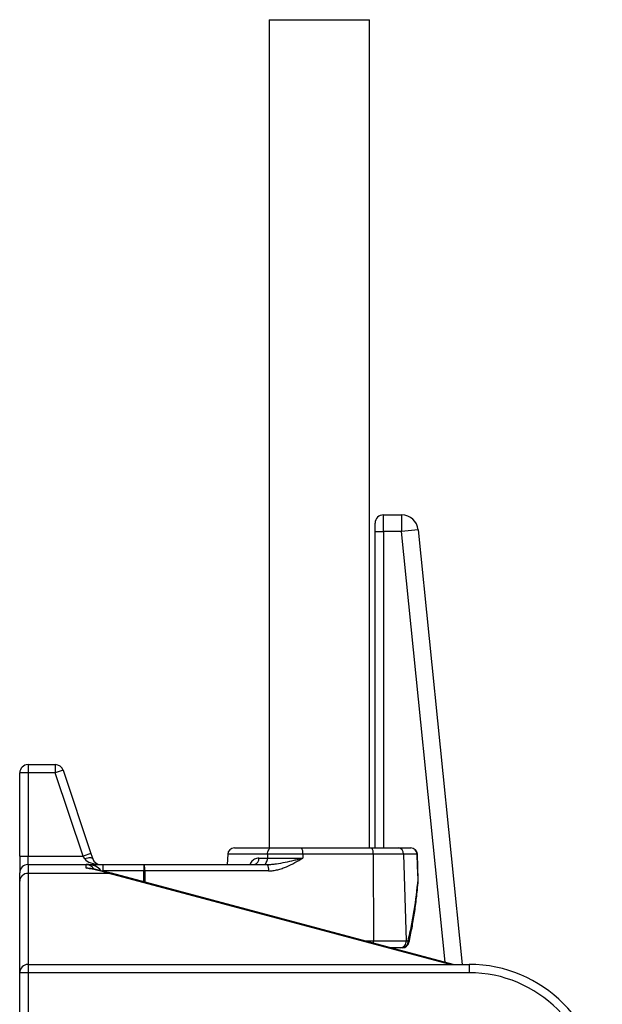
# Model space of a CAD drawing. Header units: millimetres. Extents: x 2817 to 14582, y 2229 to 15574.
# Tile 17 of 23: x 9807 to 11557, y 5484 to 8441. Entities that reach past the tile are written whole.
import ezdxf

# ---------------------------------------------------------------- set-up
doc = ezdxf.new("R2010")
doc.units = ezdxf.units.MM
doc.header["$LTSCALE"] = 5

msp = doc.modelspace()

# ---------------------------------------------------------------- linework, layer by layer
at = {"color": 7, "linetype": 'Continuous', "lineweight": 25}
for p, q in [((10556.4, 8440.6), (10556.4, 5953.5)), ((10556.4, 8440.6), (10857.9, 8440.6)), ((10857.9, 5953.5), (10857.9, 8440.6)), ((10899.6, 6953.5), (10954.4, 6953.5)), ((10899.6, 6953.5), (10899.6, 6953.5)), ((10899.6, 6953.5), (10954.4, 6953.5)), ((10954.4, 6953.5), (10954.4, 6903.5)), ((10954.4, 6953.5), (10954.4, 6953.5)), ((10874.6, 6928.5), (10874.6, 6928.5)), ((10874.6, 5953.5), (10874.6, 6928.5)), ((10875.1, 6903.5), (10900.1, 6903.5)), ((10954.4, 6903.5), (10900.1, 6903.5)), ((11004.2, 6908.6), (10954.4, 6903.5)), ((11004.2, 6908.6), (11004.2, 6908.6)), ((11004.2, 6908.6), (11136.3, 5603.5)), ((9832.1, 6203.5), (9914.1, 6203.5)), ((9832.1, 6203.5), (9832.1, 6178.5)), ((9914.1, 6203.5), (9914.1, 6178.5)), ((9937.8, 6186.4), (9914.1, 6178.5)), ((9937.8, 6186.4), (10021.1, 5936.4)), ((9832.1, 6178.5), (9807.1, 6178.5)), ((9807.1, 5928.5), (9807.1, 6178.5)), ((9832.1, 6178.5), (9832.1, 5928.5)), ((9914.1, 6178.5), (9832.1, 6178.5)), ((9997.4, 5928.5), (9914.1, 6178.5)), ((10451.9, 5953.5), (10563.3, 5953.5)), ((10563.3, 5953.5), (10654, 5953.5)), ((10654, 5953.5), (10865.4, 5953.5)), ((10865.4, 5953.5), (10944, 5953.5)), ((10944, 5953.5), (10981.7, 5953.5)), ((9807.1, 5928.5), (9832.1, 5928.5)), ((9807.1, 5928.5), (9807.1, 5878.5)), ((9832.1, 5903.5), (9832.1, 5928.5)), ((9832.1, 5928.5), (9997.4, 5928.5)), ((10021.1, 5936.4), (9997.4, 5928.5)), ((10002.7, 5920.6), (9997.4, 5928.5)), ((10021.1, 5936.4), (10026.4, 5920.6)), ((10431.9, 5934.2), (10430.8, 5903.5)), ((10525.6, 5922.8), (10551.4, 5922.8)), ((10551.6, 5934.2), (10551.4, 5922.8)), ((10551.4, 5922.8), (10657.4, 5922.8)), ((10657.4, 5934.2), (10551.6, 5934.2)), ((10657.4, 5934.2), (10657.4, 5922.8)), ((10868.7, 5934.2), (10657.4, 5934.2)), ((10868.7, 5934.2), (10870.2, 5674.2)), ((10960.4, 5934.2), (10868.7, 5934.2)), ((10960.4, 5934.2), (10967.9, 5674.2)), ((11000.9, 5934.2), (10960.4, 5934.2)), ((11004.4, 5858.2), (11001.7, 5934.3)), ((9832.1, 5903.5), (9832.1, 5876.6)), ((9832.1, 5903.5), (10007.1, 5903.5)), ((10007.1, 5892.4), (10007.1, 5903.5)), ((10007.1, 5903.5), (10057.1, 5903.5)), ((10057.1, 5903.5), (10057.1, 5883.6)), ((10057.1, 5903.5), (10179.8, 5903.5)), ((10179.8, 5903.5), (10179.8, 5884.2)), ((10179.8, 5903.5), (10551.3, 5903.5)), ((9807.1, 5853.2), (9807.1, 5878.5)), ((9832.1, 5876.6), (9832.1, 5603.5)), ((10076.1, 5876.6), (9832.1, 5876.6)), ((10179.8, 5884.2), (10057.1, 5884.2)), ((11109.5, 5603.5), (10082.5, 5877.4)), ((10554.7, 5884.2), (10183.1, 5884.2)), ((9807.1, 5578.5), (9807.1, 5853.2)), ((10870.2, 5674.2), (10967.9, 5674.2)), ((10951.5, 5653.5), (10922, 5653.5)), ((10956.9, 5653.5), (10951.5, 5653.5)), ((10967.9, 5674.2), (10973.7, 5674.2)), ((9832.1, 5603.5), (9832.1, 5578.5)), ((9832.1, 5603.5), (11157.1, 5603.5)), ((11157.1, 5603.5), (11157.1, 5578.5)), ((9832.1, 5578.5), (9807.1, 5578.5)), ((9807.1, 4868.8), (9807.1, 5578.5)), ((11157.1, 5578.5), (9832.1, 5578.5)), ((9832.1, 5578.5), (9832.1, 4868.8))]:
    msp.add_line(p, q, dxfattribs=at)
at = {"color": 8, "linetype": 'Continuous', "lineweight": 25}
for p, q in [((10875.1, 5953.5), (10875.1, 6903.5)), ((10900.1, 6903.5), (10900.1, 5953.5)), ((11085.4, 5610), (10954.4, 6903.5)), ((11004.2, 6908.6), (11136.3, 5603.5)), ((10551.6, 5934.2), (10431.9, 5934.2)), ((11001.7, 5934.3), (11000.9, 5934.2)), ((11099.9, 5603.5), (10076.1, 5876.6)), ((10179.9, 5851.5), (10179.8, 5884.2)), ((10183.1, 5884.2), (10183.2, 5850.6)), ((11004.5, 5858.2), (11003.7, 5858.2)), ((10844.4, 5674.2), (10870.2, 5674.2))]:
    msp.add_line(p, q, dxfattribs=at)
at = {"color": 7, "linetype": 'Continuous', "lineweight": 25, "flags": 128}
for points in [[(10551.6, 5934.2), (10551.9, 5938), (10552.6, 5941.7), (10553.7, 5945), (10555.2, 5947.9), (10556.9, 5950.3), (10558.9, 5952.1), (10561.1, 5953.2), (10563.3, 5953.5)], [(10026.4, 5920.6), (10025.6, 5921.8), (10024, 5922.7), (10021.7, 5923.2), (10018.7, 5923.4), (10015.2, 5923.2), (10011.3, 5922.7), (10007.1, 5921.8), (10002.7, 5920.6)], [(10539.6, 5903.5), (10541.9, 5903.9), (10544, 5905), (10546, 5906.8), (10547.8, 5909.1), (10549.3, 5912.1), (10550.4, 5915.4), (10551.1, 5919), (10551.4, 5922.8)], [(11003.7, 5858.2), (11002.2, 5898.2), (11000.9, 5934.2)], [(10076.1, 5876.6), (10079.5, 5877.6), (10082.5, 5877.4)], [(10179.8, 5884.2), (10180.2, 5884.2), (10180.6, 5884.2), (10181, 5884.2), (10181.4, 5884.2), (10181.8, 5884.2), (10182.3, 5884.2), (10182.7, 5884.2), (10183.1, 5884.2)]]:
    msp.add_lwpolyline(points, dxfattribs=at)
at = {"color": 8, "linetype": 'Continuous', "lineweight": 25, "flags": 128}
for points in [[(11004.4, 5855.9), (11004.4, 5856.4), (11003.7, 5858.2)], [(10870, 5667.4), (10870.2, 5670.2), (10870.2, 5674.2)]]:
    msp.add_lwpolyline(points, dxfattribs=at)
at = {"color": 7, "linetype": 'Continuous', "lineweight": 25}
for centre, radius, start, end in [((10899.6, 6928.5), 25, 90.0204, 179.9796), ((10954.4, 6903.5), 50, 5.8012, 89.982), ((9832.1, 6178.5), 25, 90, 180), ((9914.1, 6178.5), 25, 18.4349, 90), ((10451.9, 5933.5), 20, 90, 178), ((10626.3, 5938.8), 31.4, 351.6497, 27.9618), ((10837.6, 5938.8), 31.4, 351.6497, 27.9618), ((10942.1, 5935.3), 18.3, 356.6695, 84.0817), ((10981.7, 5933.5), 20, 2.0817, 90), ((10981.3, 5934), 19.6, 0.8219, 88.8819), ((10050.1, 5928.5), 25, 198.4349, 270), ((10508.3, 5920.6), 17.5, 282.6374, 7.3603), ((9832.1, 5878.5), 25, 90, 180), ((10007.1, 5878.5), 25, 26.5765, 90), ((10152, 5888.8), 31.4, 351.6497, 27.9618), ((10523.6, 5888.8), 31.4, 351.6497, 27.9618), ((9831.3, 5852.4), 24.2, 88.0714, 177.9319), ((10984.5, 5857.5), 20, 355.307, 0), ((10984.5, 5857.5), 20, 0, 2.08), ((10949.4, 5672), 18.6, 276.4025, 6.7699), ((10955.1, 5672.2), 18.7, 275.5878, 6.2645), ((10956.9, 5673.5), 20, 270, 347.3092), ((9832.1, 5578.5), 25, 90, 180), ((11157.1, 5203.5), 400, 0, 90), ((11157.1, 5203.5), 375, 0, 90)]:
    msp.add_arc(centre, radius, start, end, dxfattribs=at)
at = {"color": 8, "linetype": 'Continuous', "lineweight": 25}
msp.add_arc((10971.2, 5669.6), 5.3, 355.0246, 60.9569, dxfattribs=at)
at = {"color": 7, "linetype": 'Continuous', "lineweight": 25}
for centre, major_axis, ratio, start_param, end_param in [((10899.6, 6928.5), (-17.7, 17.7), 0.999695, 5.497939, 7.068431), ((10899.6, 6903.5), (0, 50), 0.008728, 4.712389, 6.265732), ((10954.4, 6903.5), (33.5, 37.1), 0.999723, 5.548393, 7.017978), ((10874.6, 6903.5), (0, 25), 0.017455, 4.712389, 6.265732), ((10050.1, 5928.5), (50, 0), 0.5, 3.463343, 4.712389), ((9879.6, 5503.5), (544.4, 0), 0.734815, 1.201463, 1.334322)]:
    msp.add_ellipse(centre, major_axis=major_axis, ratio=ratio, start_param=start_param, end_param=end_param, dxfattribs=at)
at = {"color": 8, "linetype": 'Continuous', "lineweight": 25}
msp.add_ellipse((10007.1, 5878.5), major_axis=(45, 0), ratio=0.555556, start_param=0.270409, end_param=1.570796, dxfattribs=at)
for points, knots in [([(10525.6, 5922.8), (10523.3, 5922.7), (10518.8, 5922.4), (10512.4, 5919.9), (10506.9, 5915.9), (10501.9, 5910.9), (10499.8, 5906), (10498.8, 5903.5)], [0, 0, 0, 0, 0.209329, 0.418483, 0.613805, 0.808958, 1, 1, 1, 1]), ([(10007.1, 5892.4), (10007.1, 5892.4), (10009.5, 5893), (10014.1, 5893.6), (10018.2, 5891.9), (10020.1, 5891.2)], [0, 0, 0, 0, 0.0058185, 0.5308155, 1, 1, 1, 1]), ([(10017, 5891.5), (10013.8, 5892), (10010.5, 5892.5), (10007.2, 5892.4), (10007.1, 5892.4)], [0, 0, 0, 0, 0.986909, 1, 1, 1, 1])]:
    msp.add_open_spline(points, degree=3, knots=knots, dxfattribs=at)
at = {"color": 7, "linetype": 'Continuous', "lineweight": 25}
for points, knots in [([(10551.3, 5903.5), (10555.8, 5903.5), (10560.3, 5903.8), (10569.3, 5904.5), (10573.7, 5905.1), (10587.1, 5907), (10596.1, 5908.7), (10613.8, 5912.3), (10622.5, 5914.3), (10635.7, 5917.5), (10640, 5918.5), (10646.6, 5920.1), (10648.8, 5920.7), (10653.1, 5921.8), (10655.3, 5922.3), (10657.4, 5922.8)], [0, 0, 0, 0, 0.125, 0.125, 0.25, 0.25, 0.5, 0.5, 0.75, 0.75, 0.875, 0.875, 0.9375, 0.9375, 1, 1, 1, 1]), ([(10554.7, 5884.2), (10559.4, 5884.2), (10564, 5884.6), (10573.1, 5885.8), (10577.7, 5886.8), (10586.6, 5889), (10591.1, 5890.4), (10599.9, 5893.4), (10604.2, 5895.1), (10616.9, 5900.6), (10625.2, 5904.7), (10641.4, 5913.5), (10649.5, 5918.2), (10657.4, 5922.8)], [0, 0, 0, 0, 0.125, 0.125, 0.25, 0.25, 0.375, 0.375, 0.5, 0.5, 0.75, 0.75, 1, 1, 1, 1]), ([(10082.5, 5877.4), (10076.7, 5878.9), (10059.7, 5883.3), (10037.9, 5888.1), (10021.8, 5890.9), (10017, 5891.7)], [0, 0, 0, 0, 0.270576, 0.780716, 1, 1, 1, 1]), ([(10973.7, 5674.2), (10977.4, 5689.4), (10980.8, 5704.6), (10986.9, 5735.2), (10989.7, 5750.5), (10997.1, 5796.5), (11000.9, 5827.3), (11003.7, 5858.2)], [0, 0, 0, 0, 0.25, 0.25, 0.5, 0.5, 1, 1, 1, 1]), ([(10976.4, 5669.1), (10978.1, 5676.6), (10982.8, 5698.4), (10989.7, 5735.2), (10996.5, 5780.2), (11001.3, 5820.6), (11003.5, 5846), (11004.4, 5855.9)], [0, 0, 0, 0, 0.120935, 0.353554, 0.593938, 0.842556, 1, 1, 1, 1])]:
    msp.add_open_spline(points, degree=3, knots=knots, dxfattribs=at)

doc.saveas('drawing.dxf')
